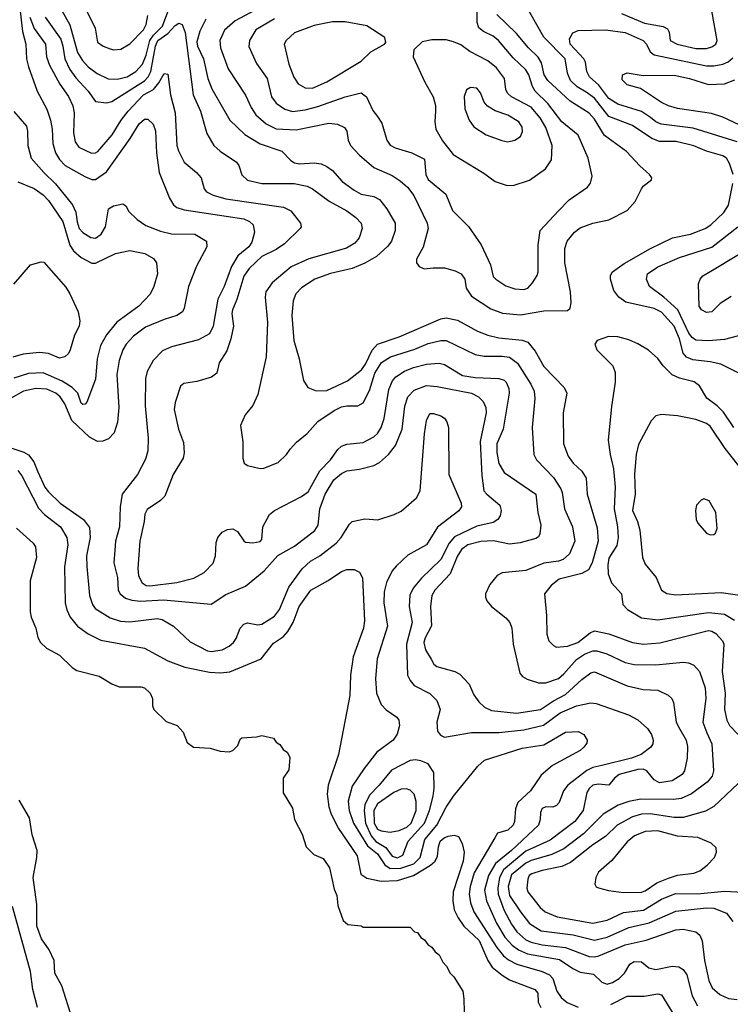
# Model space of a CAD drawing. Extents: x 997026 to 1115308, y 536381 to 619039.
# Tile 254 of 256: x 1056545 to 1060476, y 542883 to 548331. Entities that reach past the tile are written whole.
import ezdxf

# ---------------------------------------------------------------- set-up
doc = ezdxf.new("R2010")
doc.units = 0

msp = doc.modelspace()

# ---------------------------------------------------------------- linework, layer by layer
at = {"layer": '0CON20XD'}
for points in [[(1056770.9, 548395), (1056822, 548302), (1056865, 548149.5), (1056892.8, 548105), (1056925, 548070), (1056973.1, 548033.1), (1057035, 548004.1), (1057085, 548002.4), (1057139.4, 548015), (1057187.5, 548045), (1057225, 548085.4), (1057244.8, 548135), (1057264.9, 548215), (1057284.8, 548245.2), (1057335.2, 548295), (1057405.7, 548485)], [(1056546, 548395), (1056560.1, 548265), (1056578.8, 548195), (1056583.9, 548115), (1056595, 548069.2), (1056642.3, 547935), (1056696.4, 547836.4), (1056715.7, 547775.7), (1056724.7, 547725.3), (1056727.8, 547645), (1056743.3, 547595), (1056765, 547557.5), (1056796.4, 547525), (1056905, 547463.8), (1056945, 547446.2), (1056965, 547446.4), (1057025, 547489.1), (1057157.2, 547672.8), (1057206.8, 547755), (1057235, 547780.8), (1057255, 547780), (1057282.9, 547752.9), (1057295.9, 547715.9), (1057301.3, 547595), (1057316.2, 547485), (1057373.6, 547343.6), (1057396.4, 547306.4), (1057415, 547292.1), (1057455, 547278.7), (1057785, 547228.8), (1057816.4, 547215), (1057837.7, 547195), (1057844.7, 547155), (1057829.3, 547100.7), (1057812.4, 547075), (1057752.9, 547025), (1057716.7, 546965), (1057677.2, 546855), (1057641.8, 546785), (1057615.7, 546635), (1057595, 546592.2), (1057535, 546559.2), (1057385, 546521.1), (1057335, 546499.1), (1057284.1, 546445.9), (1057250, 546385), (1057240.4, 546345), (1057238.9, 546195), (1057255.4, 546015), (1057254.5, 545945), (1057240.9, 545899.1), (1057197.5, 545815), (1057112.9, 545705), (1057100.5, 545635), (1057097.1, 545525), (1057076.1, 545445), (1057070.8, 545395), (1057065.4, 545325), (1057086.2, 545245), (1057090, 545175), (1057100.5, 545155), (1057131.1, 545131.1), (1057165, 545119.7), (1057214.4, 545114.4), (1057341.6, 545121.6), (1057605, 545097.5), (1057685, 545150), (1057795, 545197.1), (1057897.9, 545282.1), (1057973.2, 545366.8), (1058065, 545417.3), (1058178, 545505), (1058195.8, 545535), (1058205.7, 545625), (1058235.8, 545705), (1058284, 545785), (1058325, 545820.7), (1058355.5, 545835.5), (1058425, 545844.6), (1058505, 545864.5), (1058535, 545880.5), (1058585.7, 545924.3), (1058623.9, 545975), (1058661.8, 546065), (1058675, 546193.3), (1058692.3, 546245), (1058728, 546282), (1058795, 546307.4), (1058855, 546301.2), (1059044.2, 546264.2), (1059084.1, 546244.1), (1059109.2, 546219.2), (1059123.6, 546185), (1059126.2, 546155), (1059092.8, 545997.2), (1059101.9, 545808.1), (1059113.6, 545725), (1059129.5, 545705), (1059200.9, 545645), (1059209.1, 545615), (1059203.1, 545585), (1059189.4, 545565), (1059165, 545548.2), (1059075, 545528.4), (1058949.9, 545470.1), (1058921.2, 545435), (1058875, 545344.6), (1058768.2, 545241.8), (1058721.8, 545185), (1058703.5, 545146.5), (1058700.7, 545085), (1058716.4, 544995), (1058685.9, 544875), (1058690.8, 544705), (1058704.7, 544674.7), (1058726.8, 544646.8), (1058813.4, 544603.4), (1058853.7, 544563.7), (1058871.1, 544515), (1058852.1, 544445), (1058857.1, 544395), (1058872.4, 544372.4), (1058895, 544360.8), (1059045, 544387.2), (1059195, 544387.1), (1059335, 544401.6), (1059443.3, 544426.7), (1059535, 544495.7), (1059625, 544533.7), (1059705, 544550.7), (1059735, 544548.2), (1059914, 544484), (1059965, 544457.5), (1060018.2, 544408.2), (1060039.6, 544375), (1060048.8, 544345), (1060047.3, 544325), (1060036.5, 544305), (1059983.1, 544265), (1059929.2, 544245), (1059765, 544204.8)], [(1056903.7, 548403.7), (1056963.4, 548283.4), (1056975, 548206.7), (1057006.2, 548185), (1057045, 548168.9), (1057065.7, 548164.3), (1057105, 548168.6), (1057155, 548198.1), (1057230.7, 548275), (1057245.9, 548305), (1057253.9, 548355)], [(1057872.6, 548397.4), (1057737.1, 548325), (1057677.6, 548272.4), (1057652, 548215), (1057655.3, 548175), (1057698.7, 548058.7), (1057795, 547912.5), (1057825.4, 547845), (1057852.3, 547805), (1057908.5, 547755), (1057965, 547726.4), (1058075, 547721.4), (1058255, 547758.8), (1058303.4, 547753.4), (1058341.4, 547735), (1058355.5, 547715), (1058362.9, 547665), (1058374.6, 547635), (1058425, 547581.8), (1058505, 547512.7), (1058605, 547468.5), (1058649.6, 547439.6), (1058690, 547405), (1058725, 547357.8), (1058799.2, 547205), (1058805.3, 547175), (1058778, 547072), (1058741.2, 547005), (1058740, 546985), (1058755.9, 546965.9), (1058783, 546953), (1058832.2, 546957.8), (1058895, 546957.9), (1058955, 546940.8), (1058987.1, 546925), (1059008.6, 546895), (1059015.7, 546845), (1059045, 546801.1), (1059151.5, 546731.5), (1059216.4, 546706.4), (1059315, 546697.1), (1059445, 546719.6), (1059575, 546722.5), (1059590, 546735), (1059596.2, 546765), (1059591.9, 546825), (1059560.4, 546985), (1059560.4, 547065), (1059574.6, 547105), (1059614.3, 547155.7), (1059645, 547180), (1059715, 547204.6), (1059805, 547223.5), (1059905.8, 547275), (1059949.4, 547325), (1059984.3, 547395), (1059995, 547410), (1060040, 547445), (1060042.5, 547455), (1060030, 547475), (1059975, 547522.5), (1059902.1, 547602.1), (1059779.8, 547689.8), (1059725, 547780), (1059695, 547814.6), (1059590.3, 547880.3), (1059466.2, 547995), (1059446, 548025), (1059432, 548092), (1059414, 548124), (1059360.7, 548175), (1059293.7, 548253.7), (1059185, 548358.8)], [(1057954, 548336), (1057851.5, 548275), (1057816.2, 548215), (1057813.3, 548183.3), (1057855, 548089.2), (1057914.5, 548005), (1057937.9, 547905), (1057965, 547868.5), (1058012.9, 547835), (1058055, 547823.5), (1058125, 547832.1), (1058195, 547850.8), (1058345, 547904.5), (1058435, 547927.1), (1058464.5, 547904.5), (1058498.8, 547828.8), (1058525.3, 547795.3), (1058548.7, 547758.7), (1058575.6, 547665), (1058595, 547637.1), (1058622.6, 547622.6), (1058713.8, 547595), (1058785, 547558.8), (1058791.2, 547475), (1058805, 547445.8), (1058902.9, 547365), (1058940, 547275), (1059027.4, 547187.4), (1059097.5, 547085), (1059148.9, 546975), (1059165, 546910.8), (1059179.2, 546895), (1059235, 546858.1), (1059285, 546841.1), (1059335, 546837.8), (1059356, 546845), (1059382.9, 546875), (1059407.1, 546915), (1059412.5, 546935), (1059412.9, 547085), (1059424, 547165), (1059526.2, 547273.8), (1059585, 547334.3), (1059685.4, 547404.6), (1059703, 547427), (1059712.5, 547465), (1059689.3, 547565), (1059635, 547692.2), (1059545, 547766.2), (1059467.8, 547867.8), (1059396.7, 547935), (1059381.9, 547961.9), (1059362.3, 548025), (1059345, 548053.8), (1059275, 548119.2), (1059194.6, 548215), (1059165, 548239.1), (1059110.6, 548265), (1059085.3, 548285.3), (1059076, 548316), (1059075.2, 548395)], [(1060491.6, 547475), (1060472.3, 547535), (1060455, 547564.6), (1060435, 547578.4), (1060344.3, 547604.3), (1060273.8, 547633.8), (1060177.4, 547657.4), (1060085, 547657.5), (1060042.9, 547672.9), (1059935.2, 547745.2), (1059805, 547794.8), (1059725, 547897.1), (1059679, 547929), (1059629.6, 547959.6), (1059592.9, 547995), (1059575.7, 548035), (1059562.3, 548115), (1059444.8, 548234.8), (1059335.8, 548425.8)], [(1059875, 548365.3), (1060001.4, 548311.4), (1060105, 548292.9), (1060129.7, 548279.7), (1060138.8, 548261.2), (1060144, 548215), (1060182, 548195), (1060285, 548172.3), (1060345, 548171.6), (1060375, 548180), (1060395.5, 548195), (1060402.7, 548215), (1060375, 548380)], [(1056601.1, 548345), (1056625, 548282.9), (1056688.6, 548195), (1056692.9, 548125), (1056709.5, 548079.5), (1056767.8, 547975), (1056815.2, 547905.2), (1056838.9, 547855), (1056846.7, 547815), (1056842.8, 547705), (1056852.5, 547655), (1056872.5, 547625), (1056942.9, 547592.9), (1056965, 547594.7), (1056977.5, 547602.5), (1057056.6, 547693.4), (1057105.9, 547774.1), (1057145.5, 547824.5), (1057230.9, 547915), (1057286, 547944), (1057315, 547981.4), (1057345, 548032.5), (1057365, 548030), (1057378.8, 547915), (1057404.7, 547815), (1057415.3, 547635.3), (1057423.1, 547605), (1057455, 547543.1), (1057524.3, 547485), (1057550, 547455), (1057565.7, 547395), (1057578.6, 547378.6), (1057615, 547359.2), (1057685, 547340), (1058003.9, 547293.9), (1058045, 547272.5), (1058098.8, 547205), (1058103.3, 547185), (1058096.7, 547175), (1058009.5, 547090.5), (1057965, 547059.2), (1057885, 547020.4), (1057815, 546954.6), (1057785, 546911.9), (1057746.7, 546783.3), (1057721.8, 546725), (1057718.9, 546705), (1057728.2, 546635), (1057713.8, 546565), (1057691.7, 546498.3), (1057648.3, 546431.7), (1057636.7, 546375), (1057606.5, 546353.5), (1057525, 546329.1), (1057452.5, 546317.5), (1057435, 546302.5), (1057405, 546212.5), (1057400, 546175), (1057423.5, 546065), (1057452.1, 545992.1), (1057455.5, 545935), (1057450.4, 545905), (1057395, 545814.2), (1057347.5, 545695), (1057325, 545670.6), (1057249.8, 545620.2), (1057237.5, 545595), (1057233.8, 545555), (1057210.4, 545445), (1057199.2, 545295), (1057203.3, 545253.3), (1057222, 545215), (1057245, 545200), (1057265, 545199.4), (1057415, 545216.1), (1057509.5, 545240.5), (1057565, 545271.4), (1057615.4, 545324.6), (1057628.5, 545365), (1057631.4, 545438.6), (1057642.2, 545465), (1057665.4, 545494.6), (1057695, 545510), (1057725, 545514), (1057749.7, 545499.7), (1057785, 545446.7), (1057795, 545440.8), (1057835, 545435.8), (1057875, 545442.9), (1057885.6, 545455), (1057890, 545525), (1057927.6, 545592.4), (1057955, 545615.6), (1058105, 545692.5), (1058141.9, 545718.1), (1058205.8, 545834.2), (1058265.2, 545894.8), (1058305, 545952.5), (1058325, 545970.9), (1058355, 545982.1), (1058445, 545991.5), (1058505, 546023.5), (1058525, 546041.5), (1058545.3, 546075), (1058561.4, 546125), (1058587.9, 546285), (1058607.8, 546332.2), (1058625.2, 546354.8), (1058674, 546386), (1058723.5, 546406.5), (1058795, 546424.7), (1058865, 546429.6), (1058895, 546422.9), (1058995, 546361.6), (1059065, 546350.7), (1059195.3, 546345.3), (1059225, 546336.9), (1059236.1, 546326.1), (1059251.2, 546291.2), (1059253.1, 546265), (1059219.2, 546065), (1059184.6, 545985), (1059184.6, 545935.4)], [(1056686.3, 548345), (1056772.7, 548222.7), (1056784.8, 548185), (1056794.3, 548115), (1056823, 548055), (1056855, 548009.3), (1056924.8, 547934.8), (1056965, 547877.5), (1057025, 547870.7), (1057055, 547878.2), (1057235, 547991.9), (1057256.1, 548013.9), (1057270.1, 548045), (1057295.7, 548185), (1057310.4, 548215), (1057365.1, 548254.9), (1057405, 548299.1), (1057425, 548311.1), (1057445, 548304.5), (1057460.6, 548259.4)], [(1057575.7, 548334.3), (1057541.8, 548268.2), (1057525, 548207.5), (1057529.5, 548185), (1057561.7, 548115), (1057586.2, 548005), (1057608.5, 547948.5), (1057708.5, 547775), (1057790.6, 547695), (1057875, 547643.3), (1057995, 547603.8), (1058045, 547551.8), (1058065, 547538.7), (1058095, 547534.2), (1058175, 547539.2), (1058212.6, 547532.6), (1058245, 547518.9), (1058276, 547496), (1058330, 547435), (1058395, 547387.1), (1058435, 547365.4), (1058505, 547352.7), (1058535, 547336.7), (1058575.5, 547285), (1058622.5, 547205), (1058621.5, 547165), (1058601.5, 547105), (1058581.7, 547078.3), (1058519.6, 547020.4), (1058455, 546982.9), (1058385, 546953.8), (1058263.8, 546926.2), (1058178, 546895), (1058105, 546846.5), (1058072.2, 546815), (1058057.3, 546775), (1058050.9, 546695), (1058062.5, 546555), (1058091.4, 546455), (1058114.4, 546334.4), (1058140, 546295), (1058185, 546277.1), (1058245, 546280), (1058358, 546332), (1058435.7, 546394.3), (1058457.8, 546425), (1058495, 546502), (1058525, 546535.9), (1058645, 546576.7), (1058875, 546676.5), (1058905, 546680.5), (1058968.1, 546668.1), (1059078.3, 546608.3), (1059135.8, 546585.8), (1059195, 546570.7), (1059325, 546558.5), (1059356.6, 546546.6), (1059397.1, 546497.1), (1059445, 546411.4), (1059557.1, 546295), (1059572.9, 546265), (1059551.5, 546155), (1059553.5, 545985), (1059578.9, 545915), (1059607.3, 545877.3), (1059655, 545833.1), (1059678.5, 545795), (1059684.6, 545705), (1059739.5, 545519.5), (1059744.7, 545445), (1059712, 545325), (1059692.5, 545287.5), (1059655, 545267.3), (1059528.8, 545235), (1059485, 545200.8)], [(1058165, 547952.5), (1058245, 547986.5), (1058435, 548102.1), (1058487, 548153), (1058563.8, 548195), (1058571.2, 548205), (1058565, 548232.5), (1058465, 548297.1), (1058345, 548319.6), (1058275, 548318.5), (1058175, 548298.8), (1058065, 548258.5), (1058020, 548215), (1058008.9, 548195), (1058033.3, 548085), (1058062, 548012), (1058085.7, 547975.7), (1058124.8, 547954.8), (1058165, 547952.5)], [(1060515, 547654.7), (1060270.8, 547730.8), (1060093.7, 547753.7), (1060065, 547766.2), (1060035, 547788.9), (1059985, 547822.6), (1059855, 547864.3), (1059803.8, 547895), (1059748.7, 547968.7), (1059697.3, 548015), (1059682, 548045), (1059674.7, 548095), (1059665.4, 548115), (1059591, 548195), (1059587.2, 548225), (1059605, 548257.5), (1059635, 548270.3), (1059785, 548274.8), (1059895, 548260.5), (1059994.6, 548215), (1060011.9, 548195), (1060032.7, 548152.7), (1060056, 548136), (1060345, 548075.6), (1060385, 548075.2), (1060435, 548084.8), (1060465, 548097.6), (1060490.1, 548119.9)], [(1057460.6, 548259.4), (1057505.7, 547915.7), (1057545.3, 547825), (1057580.3, 547700.3), (1057619.4, 547635), (1057654, 547604), (1057745, 547542.9), (1057757.5, 547525), (1057775, 547472.9), (1057805, 547443.8), (1057885, 547424.1), (1058063.7, 547423.7), (1058135, 547409.2), (1058165, 547394.6), (1058256.7, 547326.7), (1058355, 547273.8), (1058405.6, 547235.6), (1058433.8, 547205), (1058440.4, 547175), (1058423.8, 547123.8), (1058398.5, 547095), (1058353.9, 547066.1), (1058145, 547007.6), (1058047, 546963), (1057941.1, 546875), (1057906.5, 546825), (1057902.7, 546795), (1057915.3, 546655), (1057909.2, 546465), (1057862.8, 546257.2), (1057835, 546196.2), (1057792, 546145), (1057766, 546085), (1057780, 545995), (1057780, 545905), (1057787.7, 545877.7), (1057805, 545863.8), (1057875, 545847.5), (1057895, 545849.2), (1057975, 545880), (1058021.2, 545925), (1058041.2, 545955), (1058076.8, 545993.2), (1058135, 546041.4), (1058195, 546107.9), (1058285, 546169.3), (1058325, 546188.6), (1058355.3, 546195.3), (1058415.4, 546194.6), (1058445, 546210.6), (1058481, 546279), (1058510, 546375), (1058546.4, 546435), (1058596.7, 546465), (1058731.6, 546508.4), (1058805, 546540), (1058875, 546556.4), (1058905, 546555.3), (1059065, 546478.8), (1059115, 546469.7), (1059215, 546470), (1059255, 546463.7), (1059299.6, 546429.6), (1059372.6, 546315), (1059390.5, 546275), (1059394.7, 546235.3), (1059380.5, 546075), (1059388.6, 545925), (1059404.3, 545895), (1059498.1, 545798.1), (1059538, 545735), (1059545.9, 545715), (1059558.7, 545625), (1059602.8, 545525), (1059616.7, 545445), (1059586.1, 545375), (1059551.1, 545345), (1059525, 545335.7), (1059445, 545324.2), (1059345, 545283.4), (1059215, 545271.1), (1059187.5, 545255), (1059146, 545205), (1059121.2, 545155), (1059121.2, 545135), (1059130, 545115), (1059156, 545085), (1059235, 545022.2), (1059255.8, 544995.8), (1059268.5, 544965), (1059274.6, 544875), (1059312.9, 544715), (1059327.6, 544697.6), (1059352.8, 544682.8), (1059415, 544661.2), (1059455, 544661.5), (1059525, 544686), (1059555, 544711.3), (1059625, 544791.6), (1059669.8, 544820.2), (1059715, 544839.1), (1059738.3, 544838.3), (1059792.7, 544822.7), (1059895, 544774.7), (1059945, 544762.4), (1060065, 544760.6), (1060215, 544776.2), (1060245, 544772.9), (1060275, 544760.4), (1060305.9, 544725), (1060337.5, 544635), (1060341.6, 544575), (1060323.6, 544445), (1060345.9, 544385), (1060373.2, 544325), (1060383.3, 544175), (1060376, 544145), (1060348.5, 544111.5), (1060261.9, 544048.1), (1060205, 544022.7), (1060163.8, 544016.2), (1059981.8, 544018.2), (1059915, 544006), (1059856.5, 543985), (1059773.1, 543935), (1059664, 543826), (1059555, 543743.4), (1059488.9, 543711.1), (1059375, 543679.3), (1059345, 543663.2), (1059265, 543600.2), (1059246.6, 543535), (1059255.6, 543485), (1059315, 543395.4), (1059365, 543330.9), (1059430.1, 543290.1), (1059607.6, 543267.6), (1059725, 543238.1), (1059795, 543255.2), (1059915, 543307.8), (1060027, 543333), (1060175, 543398.6), (1060345, 543417.1), (1060385.2, 543415.2), (1060455, 543387.3), (1060491.1, 543341.1)], [(1059275, 547414.4), (1059365, 547443.1), (1059453.8, 547506.2), (1059486.5, 547555), (1059491.6, 547635), (1059455.2, 547735), (1059425, 547788.5), (1059374, 547846), (1059266.4, 547905), (1059243.1, 547925), (1059234.6, 547945), (1059226.9, 548005), (1059182.9, 548065), (1059135, 548102.9), (1059035, 548155.5), (1058985, 548191.9), (1058945, 548209.2), (1058905, 548220), (1058825, 548220), (1058772.5, 548207.5), (1058726.4, 548163.6), (1058722, 548125), (1058786, 547985), (1058833.3, 547905), (1058845.4, 547855.4), (1058845, 547827.5), (1058841.1, 547765), (1058847.3, 547725), (1058885, 547660.6), (1058943.3, 547585), (1059112.4, 547482.4), (1059175, 547435.7), (1059235.6, 547415.6), (1059275, 547414.4)], [(1060525, 547749.4), (1060435, 547792.3), (1060371.5, 547811.5), (1060185, 547840.4), (1060133.8, 547855), (1060095, 547872.5), (1059979.7, 547949.7), (1059905, 547970.6), (1059878.7, 547998.7), (1059880, 548025), (1059905, 548036.7), (1059995, 548021.5), (1060165, 548024.7), (1060251.2, 548005), (1060355, 547971.5), (1060444.1, 547975.9), (1060502, 547998)], [(1059245, 547655.7), (1059285, 547664), (1059315, 547683.8), (1059327.6, 547712.4), (1059325, 547736.2), (1059305.6, 547765), (1059245, 547802.7), (1059175, 547826.9), (1059133.2, 547853.2), (1059114, 547874), (1059095, 547926), (1059075, 547952.9), (1059040, 547955), (1059017.3, 547942.7), (1059004.4, 547905.6), (1059007, 547837), (1059032, 547775), (1059058.3, 547738.3), (1059125, 547693.1), (1059212.6, 547662.6), (1059245, 547655.7)], [(1056512.4, 547822.4), (1056582.1, 547742.1), (1056589.1, 547715), (1056590.9, 547635), (1056609.6, 547565), (1056678.5, 547485), (1056742.7, 547422.7), (1056836.8, 547306.8), (1056856.2, 547266.2), (1056863.1, 547213.1)], [(1056535, 547433.5), (1056625, 547396), (1056675, 547361.3), (1056705, 547330.7), (1056784.8, 547215), (1056822.6, 547082.6), (1056842.9, 547052.9), (1056885.2, 547015.2), (1056945, 546984.6), (1056965, 546982.9), (1057075, 547037.7), (1057155, 547053.8), (1057238, 547038), (1057285, 547010), (1057302.2, 546985), (1057308.5, 546925), (1057287.3, 546855), (1057267.4, 546812.6), (1057204.4, 546745), (1057082.3, 546657.7), (1057025, 546587.5), (1056992.2, 546527.8), (1056973.4, 546455), (1056965, 546341.2), (1056917.5, 546215), (1056907, 546203), (1056895, 546201.2), (1056885, 546210), (1056866.9, 546265), (1056835.8, 546295.8), (1056780.3, 546330.3), (1056675, 546377.6), (1056595, 546373.3), (1056512.6, 546347.4)], [(1060522.9, 546375), (1060424.7, 546424.7), (1060365, 546438.4), (1060269.4, 546449.4), (1060233.8, 546463.8), (1060215.3, 546485.3), (1060194.8, 546565), (1060165.7, 546635), (1060095, 546712.7), (1060055, 546733.8), (1059898.9, 546768.9), (1059860, 546795), (1059832.2, 546832.2), (1059812.9, 546895), (1059814.4, 546915.6), (1059824.5, 546935.5), (1059888.3, 546981.7), (1060035.7, 547065.7), (1060155.8, 547124.2), (1060255.3, 547144.7), (1060337.5, 547175), (1060368.2, 547195), (1060439.6, 547265), (1060466.7, 547305), (1060491, 547425)], [(1056863.1, 547213.1), (1056875, 547176.5), (1056895, 547153.8), (1056939.2, 547125), (1056965, 547121.2), (1056995.2, 547144.8), (1057020, 547185), (1057035.7, 547285), (1057065, 547301.1), (1057115, 547311.2), (1057131.7, 547301.7), (1057149.7, 547269.7), (1057194.6, 547224.6), (1057242.7, 547192.7), (1057325, 547160.9), (1057385, 547146.9), (1057515, 547144.4), (1057578, 547105), (1057580, 547075), (1057523.4, 546966.6), (1057479.1, 546855), (1057455.6, 546735), (1057445.7, 546715), (1057415.4, 546694.6), (1057345, 546672.7), (1057240.6, 546629.4), (1057175, 546579.6), (1057134.8, 546535.2), (1057116.8, 546505), (1057095.4, 546445), (1057082.4, 546367.6), (1057093.2, 546185), (1057086.1, 546103.9), (1057068.1, 546045), (1057037.4, 546012.6), (1057005, 545999.2), (1056975, 545997.1), (1056931.3, 546021.3), (1056833.9, 546113.9), (1056795, 546205.4), (1056768.8, 546245), (1056745, 546264.1), (1056695, 546286.6), (1056635, 546290.5), (1056567.1, 546275), (1056495, 546235.3)], [(1060585, 546598.6), (1060445, 546561.6), (1060355, 546554.2), (1060285, 546558.3), (1060265, 546573.1), (1060247.2, 546597.2), (1060186.2, 546726.2), (1060109.1, 546795), (1060030, 546855), (1060012.9, 546895), (1060018.8, 546925), (1060075, 546962.6), (1060195, 547015.3), (1060375, 547072.9), (1060517.7, 547185)], [(1060481.1, 546798.9), (1060419.7, 546760.3), (1060373.3, 546715), (1060345, 546710), (1060316.1, 546726.1), (1060304, 546745), (1060300.5, 546869.5), (1060308.8, 546895), (1060325, 546913.8), (1060378, 546945), (1060618.8, 547091.2)], [(1056512.6, 546867.4), (1056605, 546974.2), (1056665, 546992), (1056679.7, 546989.7), (1056800.2, 546850.2), (1056823.3, 546815), (1056869.2, 546715), (1056878.6, 546665), (1056874.5, 546635.5), (1056847.8, 546585), (1056825, 546503.8), (1056815, 546484), (1056795, 546465.8), (1056765, 546458.9), (1056704, 546484), (1056655, 546490), (1056565, 546480.9), (1056506.7, 546463.3)], [(1060495.9, 546075), (1060438.9, 546158.9), (1060404.4, 546194.4), (1060346.6, 546236.6), (1060305.6, 546305.6), (1060277, 546327), (1060195, 546347.5), (1060155, 546365.9), (1060105.4, 546415), (1060075, 546456), (1060023, 546503), (1059965, 546538), (1059915, 546559.2), (1059855, 546575.8), (1059802.3, 546577.7), (1059740, 546555), (1059727.5, 546535), (1059737.5, 546505), (1059826.7, 546415), (1059839.5, 546379.5), (1059839.4, 546325), (1059818.9, 546191.1), (1059801.1, 546005), (1059811.5, 545925), (1059830.8, 545845), (1059839.7, 545745), (1059833.1, 545625), (1059852.9, 545525), (1059855.2, 545465.2), (1059848, 545422), (1059805, 545352), (1059798.9, 545315), (1059800.6, 545265), (1059819.1, 545215), (1059874, 545155), (1059882, 545095), (1059907.9, 545067.9), (1059985, 545022.3), (1060075, 545010.8), (1060355, 545050.6), (1060445, 545041.6), (1060499.4, 545009.4)], [(1056475, 545968.9), (1056567.7, 545937.7), (1056595, 545922.7), (1056624.3, 545884.3), (1056645, 545828.6), (1056684.7, 545745), (1056705, 545718.5), (1056768.9, 545655), (1056898.1, 545565), (1056931.1, 545521.1), (1056935.4, 545465.4), (1056915.3, 545365), (1056916.6, 545305), (1056932, 545145), (1056947.9, 545095), (1056963.3, 545073.3), (1057045, 545022.3), (1057102.6, 545002.6), (1057155, 544999.7), (1057305, 545018.2), (1057333, 545013), (1057395.8, 544975), (1057489.2, 544889.2), (1057585, 544838.5), (1057605.4, 544834.6), (1057665, 544844.5), (1057705, 544863.8), (1057728.9, 544885), (1057743.1, 544906.9), (1057764.4, 544965), (1057785, 544987.1), (1057805, 544993.3), (1057863.6, 544983.6), (1057885, 544986.5), (1057955, 545030.5), (1057981.9, 545068.1), (1058035, 545190.5), (1058108.3, 545291.7), (1058153.5, 545335), (1058205.3, 545364.7), (1058296.9, 545435), (1058324.4, 545465), (1058370.3, 545539.7), (1058385, 545554), (1058455, 545570), (1058526.3, 545563.7), (1058617.4, 545592.6), (1058655, 545612.5), (1058740, 545685), (1058760.8, 545725), (1058785, 546040), (1058795, 546112.5), (1058815, 546151.2), (1058835, 546152), (1058875, 546140), (1058895.6, 546125.6), (1058908, 546105), (1058917.5, 546075), (1058920, 545815), (1058986.9, 545655), (1058988.6, 545635), (1058975, 545614.2), (1058856.1, 545523.9), (1058796.5, 545425), (1058692.3, 545367.7), (1058630.2, 545309.8), (1058605, 545280.8), (1058573.7, 545216.3), (1058560.9, 545165), (1058560, 545105), (1058579.6, 544975), (1058523.1, 544795), (1058512.9, 544685), (1058520, 544605), (1058545, 544541.2), (1058572.2, 544512.2), (1058630.9, 544470.9), (1058641.9, 544455), (1058645.5, 544425), (1058633, 544377), (1058611.4, 544345), (1058521.3, 544278.7), (1058451.5, 544188.5), (1058385, 544090), (1058363.2, 544006.8), (1058367.9, 543955), (1058391.3, 543885), (1058469.6, 543759.6), (1058525, 543714.8), (1058565.5, 543655.5), (1058595, 543635.2), (1058653.8, 543636.2), (1058725, 543659.9), (1058761.2, 543695), (1058786, 543795), (1058852.9, 543875), (1058905, 543973.5), (1058945.7, 544034.3), (1059079.7, 544200.3), (1059116.6, 544233.4), (1059325, 544300.9), (1059445, 544319.5), (1059565, 544388.2), (1059635, 544392.9), (1059666, 544375), (1059683.8, 544345), (1059681.7, 544328.3), (1059666, 544305), (1059645, 544287.5), (1059492.5, 544205), (1059429.5, 544150.5), (1059370.4, 544065), (1059300.6, 543999.4), (1059287.8, 543965), (1059283.1, 543895), (1059275, 543874.4), (1059245, 543847.5), (1059189.2, 543830.8), (1059173.3, 543805), (1059059.8, 543610.2), (1059036.7, 543535), (1059032.2, 543492.2), (1059039.3, 543445), (1059057.5, 543395), (1059185, 543196.7), (1059222.1, 543152.1), (1059249.3, 543129.3), (1059295, 543105.2), (1059435, 543063.8), (1059476, 543046), (1059494.6, 543025), (1059517.4, 542955), (1059540.1, 542920.1), (1059573.3, 542893.3), (1059635, 542866.4)], [(1060536, 545845), (1060447.7, 545957.7), (1060365, 546082.7), (1060345, 546096.8), (1060285, 546118), (1060185, 546138.8), (1060095, 546146.7), (1060065, 546139.4), (1060038.1, 546111.9), (1059968.8, 545981.2), (1059955.3, 545925), (1059945.7, 545815.7), (1059949.2, 545705), (1059934.5, 545615), (1059962.2, 545555), (1059976.4, 545506.4), (1059990, 545355), (1060005, 545318.8), (1060065.8, 545245), (1060095.8, 545175), (1060125, 545155.6), (1060175, 545147.9), (1060425, 545161.1), (1060555, 545143.6)], [(1059184.6, 545935.4), (1059195.3, 545875.3), (1059224.7, 545824.7), (1059401.2, 545705), (1059411.8, 545605), (1059427.5, 545535), (1059423.2, 545486.8), (1059415, 545470), (1059400.3, 545459.7), (1059313.1, 545436.9), (1059255, 545429.1), (1059166.6, 545446.6), (1059096.2, 545443.8), (1059025, 545425.3), (1058990.1, 545399.9), (1058965, 545361.5), (1058925.8, 545264.2), (1058842.7, 545175), (1058824.7, 545145), (1058817.5, 545085), (1058823.4, 544976.6), (1058789, 544911), (1058781.7, 544885), (1058790.3, 544845), (1058821.9, 544791.9), (1058835.9, 544765.9), (1058852.3, 544752.3), (1058952.5, 544725), (1058979.4, 544709.4), (1059031.2, 544655), (1059057.1, 544595), (1059085, 544556), (1059117.4, 544527.4), (1059155, 544509.6), (1059293.1, 544493.1), (1059426.3, 544513.7), (1059497.9, 544562.1), (1059565, 544597.6), (1059655, 544680.9), (1059705, 544717.5), (1059725, 544723.5), (1059905.5, 544644.5), (1059995, 544625.4), (1060075, 544620.5), (1060133.2, 544593.2), (1060152, 544575), (1060162.1, 544552.1), (1060177.1, 544445), (1060196.5, 544405), (1060232.2, 544345), (1060239.3, 544309.3), (1060236.9, 544245), (1060222.2, 544175), (1060210, 544155), (1060155, 544120.3), (1060085, 544109.2), (1060055.2, 544125.2), (1060015, 544175.2), (1059995, 544183.2), (1059965, 544182.7), (1059861.4, 544155), (1059835.7, 544135), (1059804.1, 544095.9), (1059745, 544100.8), (1059715, 544094.7), (1059695, 544077.7), (1059681.8, 544055), (1059663.1, 543955), (1059616.8, 543895), (1059479, 543791), (1059345, 543730), (1059222.3, 543627.7), (1059199.6, 543585), (1059190.3, 543525), (1059192.2, 543492.2), (1059225, 543402.1), (1059265.7, 543325.7), (1059296.2, 543285), (1059345, 543240.4), (1059375, 543226.3), (1059435, 543211.9), (1059565, 543198.3), (1059695, 543148), (1059725, 543145.2), (1059749.6, 543150.4), (1059895, 543212.4), (1060011.3, 543238.7), (1060175, 543294.7), (1060215, 543298.7), (1060284.7, 543284.7), (1060308.2, 543265), (1060320.4, 543235), (1060333.3, 543125), (1060357.7, 543015), (1060376.7, 542975), (1060418, 542938), (1060465.9, 542915.9), (1060515, 542910)], [(1056535.7, 545835.7), (1056556.8, 545806.8), (1056648.7, 545628.7), (1056682.3, 545592.3), (1056771.8, 545525), (1056805.6, 545465.6), (1056811.4, 545425), (1056794.1, 545304.1), (1056796.1, 545105), (1056805.4, 545065), (1056823.8, 545025), (1056865, 544975.5), (1056925, 544932.9), (1056995, 544898.5), (1057235, 544853.2), (1057365, 544782.9), (1057458.7, 544748.7), (1057595, 544720.6), (1057656.8, 544716.8), (1057707.9, 544722.1), (1057881.4, 544795), (1057949.6, 544880.4), (1058005, 544918.5), (1058028.9, 544945), (1058057.3, 544995), (1058090.9, 545085), (1058155, 545175.4), (1058252, 545228), (1058325, 545278.2), (1058355, 545288.2), (1058395, 545288.9), (1058425, 545274.3), (1058442.4, 545242.4), (1058452.7, 545005), (1058446.7, 544965), (1058390.6, 544805), (1058375.9, 544705), (1058371.2, 544591.2), (1058309.6, 544265), (1058251.8, 544095), (1058246.8, 544045), (1058255.3, 543975), (1058268.1, 543935), (1058308.8, 543855), (1058411.9, 543705), (1058432.4, 543602.4), (1058465, 543580.3), (1058545, 543563.9), (1058635, 543568.7), (1058723.8, 543596.2), (1058817.4, 543652.6), (1058844.1, 543675), (1058856.6, 543703.4), (1058861.6, 543755), (1058872.2, 543785), (1058893.1, 543805), (1058915, 543812.7), (1058948.1, 543818.1), (1058972, 543812), (1058993, 543773), (1059004.5, 543725), (1058999.1, 543675), (1058943.3, 543505), (1058942.1, 543455), (1058949.4, 543405), (1058970.7, 543360.7), (1059002.7, 543315), (1059086.4, 543236.4), (1059135.2, 543125.2), (1059158.7, 543088.7), (1059213.6, 543043.6), (1059255, 543019.3), (1059394.3, 542965), (1059411.4, 542945), (1059414.3, 542895), (1059428.9, 542865)], [(1060365, 545480), (1060385, 545482.5), (1060395, 545490), (1060403.3, 545515), (1060396, 545605), (1060359.5, 545669.5), (1060330.7, 545679.3), (1060315, 545672.5), (1060290, 545645), (1060283.8, 545615), (1060286.7, 545565), (1060296.7, 545545), (1060345, 545490), (1060365, 545480)], [(1056528.3, 545518.3), (1056620, 545435), (1056632, 545415), (1056638.6, 545355), (1056603, 545227), (1056602.5, 545055), (1056608, 545025), (1056633.8, 544965), (1056645, 544912.5), (1056660, 544885), (1056693.4, 544853.4), (1056765.5, 544815.5), (1056835, 544746), (1056860.9, 544730.9), (1056985, 544698.6), (1057055, 544656.2), (1057095, 544640), (1057215, 544640), (1057235, 544633.3), (1057266.7, 544605), (1057280, 544575), (1057280, 544535), (1057287.5, 544515), (1057355, 544447.5), (1057415.9, 544425.9), (1057449.2, 544389.2), (1057472.5, 544332.5), (1057506.1, 544306.1), (1057599.5, 544299.5), (1057655, 544283.3), (1057705, 544280), (1057725, 544287.5), (1057752.5, 544315), (1057765, 544350), (1057775, 544357.5), (1057855, 544362.5), (1057885, 544370), (1057950, 544355), (1057963.6, 544333.6), (1057985, 544320), (1058003.6, 544293.6), (1058026.4, 544276.4), (1058039.3, 544249.3), (1058035, 544180), (1058002.5, 544135), (1058002.3, 544052.3), (1058055, 543967.5), (1058065.9, 543905.9), (1058108, 543825), (1058130, 543755), (1058172.5, 543712.5), (1058225, 543690), (1058259.1, 543639.1), (1058285, 543520), (1058298.8, 543485), (1058305, 543430), (1058335, 543347.5), (1058360, 543325), (1058435, 543317.5), (1058445, 543310), (1058705, 543310), (1058730, 543285), (1058745, 543280), (1058763.6, 543253.6), (1058785, 543240), (1058803.6, 543213.6), (1058825, 543200), (1058843.6, 543173.6), (1058866.4, 543156.4), (1058886.4, 543116.4), (1058906.7, 543095), (1058927.5, 543055), (1058947.5, 543035), (1058995.9, 542955.9), (1059003, 542913), (1059006.7, 542765)], [(1059485, 545200.8), (1059449.2, 545155), (1059460, 545035), (1059461.2, 544931.2), (1059472, 544895), (1059497.6, 544867.6), (1059515, 544859.4), (1059575, 544865.4), (1059632.9, 544885), (1059701.2, 544938.8), (1059725, 544949.5), (1059805, 544933.8), (1059935, 544885.4), (1059995, 544875.9), (1060086.7, 544883.3), (1060355, 544950.5), (1060375, 544947.5), (1060395.8, 544935), (1060433.1, 544895), (1060440.5, 544875), (1060430.7, 544725), (1060447.5, 544605), (1060444.7, 544514.7), (1060457.3, 544455), (1060472.2, 544425), (1060520, 544375)], [(1058635, 543693.4), (1058665, 543708.5), (1058694.7, 543785), (1058785.5, 543885), (1058812.2, 543955), (1058832.4, 544035), (1058838.7, 544078.7), (1058835.5, 544165.5), (1058805, 544214), (1058765, 544230.6), (1058735, 544236.5), (1058705, 544232.7), (1058601.8, 544178.2), (1058534.7, 544095), (1058479.7, 544040.3), (1058453.8, 543986.2), (1058450.6, 543955), (1058458.2, 543885), (1058489.6, 543815), (1058515, 543784.5), (1058570.7, 543750.7), (1058605, 543702.5), (1058635, 543693.4)], [(1059765, 544204.8), (1059716.6, 544193.4), (1059683, 544177), (1059577.3, 544095), (1059552.7, 544065), (1059529.8, 544000.2), (1059515, 543982.5), (1059495, 543974.3), (1059455, 543975.6), (1059435, 543965.7), (1059425.6, 543945), (1059424.6, 543905), (1059414.6, 543875), (1059265, 543733.9), (1059177.5, 543662.5), (1059138.1, 543595), (1059116.7, 543515), (1059128.1, 543455), (1059182.5, 543332.5), (1059229.8, 543255), (1059270.3, 543210.3), (1059305, 543184.4), (1059355, 543162), (1059530.5, 543130.5), (1059605, 543081.6), (1059645, 543061.1), (1059719.9, 543049.9), (1059765, 543005.5), (1059795, 542994.7), (1059825, 543003.2), (1059860.8, 543025), (1059890.5, 543055), (1059920, 543105), (1059945, 543119.2), (1059985, 543117.5), (1060025.4, 543085.4), (1060065, 543075.4), (1060155, 543094.8), (1060190.9, 543090.9), (1060215.9, 543075.9), (1060235.9, 543045.9), (1060265, 542930.8), (1060293.9, 542873.9)], [(1058595, 543835.2), (1058645, 543844), (1058686.3, 543863.7), (1058711.2, 543885), (1058738.5, 543955), (1058738.4, 544005), (1058726.7, 544045), (1058705, 544067.3), (1058685, 544074.6), (1058655, 544073.2), (1058615, 544054.6), (1058525, 543992.4), (1058503.7, 543955), (1058506.1, 543885), (1058525, 543853), (1058545, 543843.5), (1058595, 543835.2)], [(1060520, 544105), (1060385, 543977.3), (1060338.4, 543951.6), (1060215, 543916.5), (1060165, 543915.8), (1060032.6, 543937.4), (1059985, 543934.3), (1059935, 543920.2), (1059851.2, 543875), (1059785, 543811.1), (1059715, 543765.3), (1059591.8, 543668.2), (1059544.5, 543645.5), (1059435, 543623.6), (1059378.1, 543605), (1059363.8, 543595), (1059355.4, 543574.6), (1059350.4, 543525), (1059356.9, 543505), (1059425, 543419.5), (1059451.9, 543395), (1059517.6, 543367.6), (1059715, 543331.2), (1059795, 543349.4), (1059885, 543390.5), (1059996.7, 543403.3), (1060096.5, 543465), (1060174, 543496), (1060295, 543495.2), (1060445, 543509.1), (1060545, 543502.7)], [(1056836, 542805), (1056778.1, 542985), (1056740, 543055), (1056736, 543125), (1056708, 543185), (1056665.5, 543245.5), (1056640.8, 543315), (1056639.3, 543435), (1056619.5, 543585), (1056640, 543695), (1056641.2, 543735), (1056615, 543820), (1056598.9, 543915), (1056542.4, 544012.4)], [(1059885, 543501.1), (1059985, 543502.9), (1060005, 543510.3), (1060070.5, 543555), (1060135, 543580.8), (1060185, 543597.5), (1060275, 543608.9), (1060307.6, 543622.4), (1060347.7, 543652.3), (1060388, 543695), (1060400, 543725), (1060398.3, 543748.3), (1060370, 543775), (1060295.9, 543805.9), (1060185, 543812.6), (1060075, 543843.4), (1060005, 543839.5), (1059945.6, 543814.4), (1059905, 543782.9), (1059820.9, 543679.1), (1059747.5, 543615), (1059732, 543585), (1059727, 543547), (1059733.6, 543533.6), (1059746.7, 543526.7), (1059802.6, 543512.6), (1059885, 543501.1)], [(1056644.2, 542865), (1056617.9, 542965), (1056606, 543065), (1056505.9, 543425)], [(1059815, 542881.6), (1059905, 542927.5), (1059998.9, 542928.9), (1060075, 542941.4), (1060095, 542935.7), (1060168.5, 542815)]]:
    msp.add_lwpolyline(points, dxfattribs=at)

doc.saveas('drawing.dxf')
